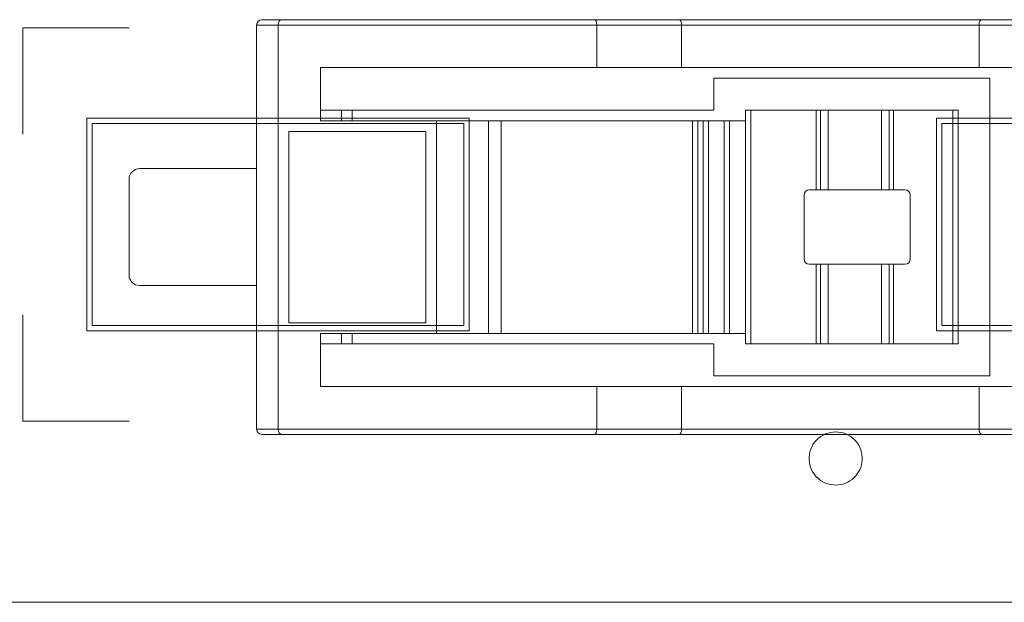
# Model space of a CAD drawing. Header units: inches. Extents: x 511 to 849, y 252 to 484.
# Tile 99 of 235: x 736.64 to 745.91, y 436.59 to 442.07. Entities that reach past the tile are written whole.
import ezdxf

# ---------------------------------------------------------------- set-up
doc = ezdxf.new("R2010")
doc.units = ezdxf.units.IN
doc.header["$MEASUREMENT"] = 0
doc.layers.add('1', color=7, linetype='Continuous')

# ---------------------------------------------------------------- blocks, each defined once
blk = doc.blocks.new('block 273')
at = {"layer": '1', "color": 155, "lineweight": 18, "true_color": 0x4c7299}
blk.add_lwpolyline([(739.7682, 441.1154), (739.7682, 441.2154)], dxfattribs=at)
blk = doc.blocks.new('block 276')
at = {"layer": '1', "color": 155, "lineweight": 18, "true_color": 0x4c7299}
blk.add_lwpolyline([(739.7682, 439.0154), (739.7682, 439.1154)], dxfattribs=at)
blk = doc.blocks.new('block 277')
at = {"layer": '1', "color": 155, "lineweight": 18, "true_color": 0x4c7299}
blk.add_lwpolyline([(738.8681, 439.5654), (737.7682, 439.5654)], dxfattribs=at)
blk = doc.blocks.new('block 278')
at = {"layer": '1', "color": 155, "lineweight": 18, "true_color": 0x4c7299}
blk.add_lwpolyline([(737.6682, 439.6654), (737.6682, 440.5654)], dxfattribs=at)
blk = doc.blocks.new('block 279')
at = {"layer": '1', "color": 155, "lineweight": 18, "true_color": 0x4c7299}
blk.add_lwpolyline([(737.7682, 440.6654), (738.8681, 440.6654)], dxfattribs=at)
blk = doc.blocks.new('block 578')
at = {"layer": '1', "color": 155, "lineweight": 18, "true_color": 0x4c7299}
blk.add_lwpolyline([(744.071, 439.7654), (744.1339, 439.7654)], dxfattribs=at)
blk = doc.blocks.new('block 579')
at = {"layer": '1', "color": 155, "lineweight": 13, "true_color": 0x4c7299}
blk.add_lwpolyline([(744.1339, 439.0154), (744.1339, 439.7654)], dxfattribs=at)
blk = doc.blocks.new('block 580')
at = {"layer": '1', "color": 155, "lineweight": 18, "true_color": 0x4c7299}
blk.add_lwpolyline([(744.1339, 439.0154), (743.521, 439.0154)], dxfattribs=at)
blk = doc.blocks.new('block 581')
at = {"layer": '1', "color": 155, "lineweight": 13, "true_color": 0x4c7299}
blk.add_lwpolyline([(743.521, 441.2154), (743.521, 439.0154)], dxfattribs=at)
blk = doc.blocks.new('block 582')
at = {"layer": '1', "color": 155, "lineweight": 18, "true_color": 0x4c7299}
blk.add_lwpolyline([(743.521, 441.2154), (744.1339, 441.2154)], dxfattribs=at)
blk = doc.blocks.new('block 583')
at = {"layer": '1', "color": 155, "lineweight": 13, "true_color": 0x4c7299}
blk.add_lwpolyline([(744.1339, 440.4654), (744.1339, 441.2154)], dxfattribs=at)
blk = doc.blocks.new('block 584')
at = {"layer": '1', "color": 155, "lineweight": 18, "true_color": 0x4c7299}
blk.add_lwpolyline([(744.1339, 440.4654), (744.071, 440.4654)], dxfattribs=at)
blk = doc.blocks.new('block 585')
at = {"layer": '1', "color": 155, "lineweight": 18, "true_color": 0x4c7299}
blk.add_lwpolyline([(744.021, 440.4154), (744.021, 439.8154)], dxfattribs=at)
blk = doc.blocks.new('block 586')
at = {"layer": '1', "color": 155, "lineweight": 13, "true_color": 0x4c7299}
blk.add_lwpolyline([(744.8648, 441.2154), (744.8648, 440.4654)], dxfattribs=at)
blk = doc.blocks.new('block 587')
at = {"layer": '1', "color": 155, "lineweight": 18, "true_color": 0x4c7299}
blk.add_lwpolyline([(744.8648, 441.2154), (745.421, 441.2154)], dxfattribs=at)
blk = doc.blocks.new('block 588')
at = {"layer": '1', "color": 155, "lineweight": 13, "true_color": 0x4c7299}
blk.add_lwpolyline([(745.421, 439.0154), (745.421, 441.2154)], dxfattribs=at)
blk = doc.blocks.new('block 589')
at = {"layer": '1', "color": 155, "lineweight": 18, "true_color": 0x4c7299}
blk.add_lwpolyline([(745.421, 439.0154), (744.8648, 439.0154)], dxfattribs=at)
blk = doc.blocks.new('block 590')
at = {"layer": '1', "color": 155, "lineweight": 13, "true_color": 0x4c7299}
blk.add_lwpolyline([(744.8648, 439.7654), (744.8648, 439.0154)], dxfattribs=at)
blk = doc.blocks.new('block 591')
at = {"layer": '1', "color": 155, "lineweight": 18, "true_color": 0x4c7299}
blk.add_lwpolyline([(744.8648, 439.7654), (744.971, 439.7654)], dxfattribs=at)
blk = doc.blocks.new('block 592')
at = {"layer": '1', "color": 155, "lineweight": 18, "true_color": 0x4c7299}
blk.add_lwpolyline([(745.021, 439.8154), (745.021, 440.4154)], dxfattribs=at)
blk = doc.blocks.new('block 593')
at = {"layer": '1', "color": 155, "lineweight": 18, "true_color": 0x4c7299}
blk.add_lwpolyline([(744.971, 440.4654), (744.8648, 440.4654)], dxfattribs=at)
blk = doc.blocks.new('block 594')
at = {"layer": '1', "color": 155, "lineweight": 13, "true_color": 0x4c7299}
blk.add_lwpolyline([(744.1772, 439.7654), (744.1772, 439.0154)], dxfattribs=at)
blk = doc.blocks.new('block 595')
at = {"layer": '1', "color": 155, "lineweight": 18, "true_color": 0x4c7299}
blk.add_lwpolyline([(744.1772, 439.0154), (744.1339, 439.0154)], dxfattribs=at)
blk = doc.blocks.new('block 596')
at = {"layer": '1', "color": 155, "lineweight": 18, "true_color": 0x4c7299}
blk.add_lwpolyline([(744.1339, 439.7654), (744.1772, 439.7654)], dxfattribs=at)
blk = doc.blocks.new('block 597')
at = {"layer": '1', "color": 155, "lineweight": 18, "true_color": 0x4c7299}
blk.add_lwpolyline([(744.8648, 439.0154), (744.8215, 439.0154)], dxfattribs=at)
blk = doc.blocks.new('block 598')
at = {"layer": '1', "color": 155, "lineweight": 13, "true_color": 0x4c7299}
blk.add_lwpolyline([(744.8215, 439.0154), (744.8215, 439.7654)], dxfattribs=at)
blk = doc.blocks.new('block 599')
at = {"layer": '1', "color": 155, "lineweight": 18, "true_color": 0x4c7299}
blk.add_lwpolyline([(744.8215, 439.7654), (744.8648, 439.7654)], dxfattribs=at)
blk = doc.blocks.new('block 600')
at = {"layer": '1', "color": 155, "lineweight": 18, "true_color": 0x4c7299}
blk.add_lwpolyline([(744.1339, 441.2154), (744.1772, 441.2154)], dxfattribs=at)
blk = doc.blocks.new('block 601')
at = {"layer": '1', "color": 155, "lineweight": 13, "true_color": 0x4c7299}
blk.add_lwpolyline([(744.1772, 441.2154), (744.1772, 440.4654)], dxfattribs=at)
blk = doc.blocks.new('block 602')
at = {"layer": '1', "color": 155, "lineweight": 18, "true_color": 0x4c7299}
blk.add_lwpolyline([(744.1772, 440.4654), (744.1339, 440.4654)], dxfattribs=at)
blk = doc.blocks.new('block 603')
at = {"layer": '1', "color": 155, "lineweight": 13, "true_color": 0x4c7299}
blk.add_lwpolyline([(744.8215, 440.4654), (744.8215, 441.2154)], dxfattribs=at)
blk = doc.blocks.new('block 604')
at = {"layer": '1', "color": 155, "lineweight": 18, "true_color": 0x4c7299}
blk.add_lwpolyline([(744.8215, 441.2154), (744.8648, 441.2154)], dxfattribs=at)
blk = doc.blocks.new('block 605')
at = {"layer": '1', "color": 155, "lineweight": 18, "true_color": 0x4c7299}
blk.add_lwpolyline([(744.8648, 440.4654), (744.8215, 440.4654)], dxfattribs=at)
blk = doc.blocks.new('block 606')
at = {"layer": '1', "color": 155, "lineweight": 18, "true_color": 0x4c7299}
blk.add_lwpolyline([(743.471, 439.0154), (743.471, 441.2154)], dxfattribs=at)
blk = doc.blocks.new('block 607')
at = {"layer": '1', "color": 155, "lineweight": 18, "true_color": 0x4c7299}
blk.add_lwpolyline([(743.471, 439.0154), (743.521, 439.0154)], dxfattribs=at)
blk = doc.blocks.new('block 608')
at = {"layer": '1', "color": 155, "lineweight": 18, "true_color": 0x4c7299}
blk.add_lwpolyline([(743.471, 441.2154), (743.521, 441.2154)], dxfattribs=at)
blk = doc.blocks.new('block 609')
at = {"layer": '1', "color": 155, "lineweight": 18, "true_color": 0x4c7299}
blk.add_lwpolyline([(745.471, 441.2154), (745.471, 439.0154)], dxfattribs=at)
blk = doc.blocks.new('block 610')
at = {"layer": '1', "color": 155, "lineweight": 18, "true_color": 0x4c7299}
blk.add_lwpolyline([(745.471, 439.0154), (745.421, 439.0154)], dxfattribs=at)
blk = doc.blocks.new('block 611')
at = {"layer": '1', "color": 155, "lineweight": 18, "true_color": 0x4c7299}
blk.add_lwpolyline([(745.471, 441.2154), (745.421, 441.2154)], dxfattribs=at)
blk = doc.blocks.new('block 612')
at = {"layer": '1', "color": 155, "lineweight": 18, "true_color": 0x4c7299}
blk.add_lwpolyline([(744.7493, 439.7654), (744.7493, 439.0154)], dxfattribs=at)
blk = doc.blocks.new('block 613')
at = {"layer": '1', "color": 155, "lineweight": 18, "true_color": 0x4c7299}
blk.add_lwpolyline([(744.8215, 439.0154), (744.7493, 439.0154)], dxfattribs=at)
blk = doc.blocks.new('block 614')
at = {"layer": '1', "color": 155, "lineweight": 18, "true_color": 0x4c7299}
blk.add_lwpolyline([(744.7493, 439.7654), (744.8215, 439.7654)], dxfattribs=at)
blk = doc.blocks.new('block 615')
at = {"layer": '1', "color": 155, "lineweight": 18, "true_color": 0x4c7299}
blk.add_lwpolyline([(744.2493, 441.2154), (744.2493, 440.4654)], dxfattribs=at)
blk = doc.blocks.new('block 616')
at = {"layer": '1', "color": 155, "lineweight": 18, "true_color": 0x4c7299}
blk.add_lwpolyline([(744.1772, 441.2154), (744.2493, 441.2154)], dxfattribs=at)
blk = doc.blocks.new('block 617')
at = {"layer": '1', "color": 155, "lineweight": 18, "true_color": 0x4c7299}
blk.add_lwpolyline([(744.2493, 440.4654), (744.1772, 440.4654)], dxfattribs=at)
blk = doc.blocks.new('block 618')
at = {"layer": '1', "color": 155, "lineweight": 18, "true_color": 0x4c7299}
blk.add_lwpolyline([(744.7493, 441.2154), (744.7493, 440.4654)], dxfattribs=at)
blk = doc.blocks.new('block 619')
at = {"layer": '1', "color": 155, "lineweight": 18, "true_color": 0x4c7299}
blk.add_lwpolyline([(744.7493, 441.2154), (744.8215, 441.2154)], dxfattribs=at)
blk = doc.blocks.new('block 620')
at = {"layer": '1', "color": 155, "lineweight": 18, "true_color": 0x4c7299}
blk.add_lwpolyline([(744.8215, 440.4654), (744.7493, 440.4654)], dxfattribs=at)
blk = doc.blocks.new('block 621')
at = {"layer": '1', "color": 155, "lineweight": 18, "true_color": 0x4c7299}
blk.add_lwpolyline([(744.2493, 439.7654), (744.2493, 439.0154)], dxfattribs=at)
blk = doc.blocks.new('block 622')
at = {"layer": '1', "color": 155, "lineweight": 18, "true_color": 0x4c7299}
blk.add_lwpolyline([(744.2493, 439.0154), (744.1772, 439.0154)], dxfattribs=at)
blk = doc.blocks.new('block 623')
at = {"layer": '1', "color": 155, "lineweight": 18, "true_color": 0x4c7299}
blk.add_lwpolyline([(744.1772, 439.7654), (744.2493, 439.7654)], dxfattribs=at)
blk = doc.blocks.new('block 624')
at = {"layer": '1', "color": 155, "lineweight": 18, "true_color": 0x4c7299}
blk.add_lwpolyline([(744.2493, 441.2154), (744.7493, 441.2154)], dxfattribs=at)
blk = doc.blocks.new('block 625')
at = {"layer": '1', "color": 155, "lineweight": 18, "true_color": 0x4c7299}
blk.add_lwpolyline([(744.7493, 440.4654), (744.2493, 440.4654)], dxfattribs=at)
blk = doc.blocks.new('block 626')
at = {"layer": '1', "color": 155, "lineweight": 18, "true_color": 0x4c7299}
blk.add_lwpolyline([(744.7493, 439.0154), (744.2493, 439.0154)], dxfattribs=at)
blk = doc.blocks.new('block 627')
at = {"layer": '1', "color": 155, "lineweight": 18, "true_color": 0x4c7299}
blk.add_lwpolyline([(744.2493, 439.7654), (744.7493, 439.7654)], dxfattribs=at)
blk = doc.blocks.new('block 629')
at = {"layer": '1', "color": 155, "lineweight": 18, "true_color": 0x4c7299}
blk.add_lwpolyline([(745.6682, 441.6154), (745.6682, 442.0154)], dxfattribs=at)
blk = doc.blocks.new('block 630')
at = {"layer": '1', "color": 155, "lineweight": 18, "true_color": 0x4c7299}
blk.add_lwpolyline([(745.6682, 441.6154), (746.1682, 441.6154)], dxfattribs=at)
blk = doc.blocks.new('block 631')
at = {"layer": '1', "color": 155, "lineweight": 13, "true_color": 0x4c7299}
blk.add_lwpolyline([(745.6682, 438.2154), (746.1682, 438.2154)], dxfattribs=at)
blk = doc.blocks.new('block 632')
at = {"layer": '1', "color": 155, "lineweight": 18, "true_color": 0x4c7299}
blk.add_lwpolyline([(746.1984, 438.1654), (745.6984, 438.1654)], dxfattribs=at)
blk = doc.blocks.new('block 633')
at = {"layer": '1', "color": 155, "lineweight": 18, "true_color": 0x4c7299}
blk.add_lwpolyline([(742.8682, 438.2154), (742.8682, 438.6154)], dxfattribs=at)
blk = doc.blocks.new('block 634')
at = {"layer": '1', "color": 155, "lineweight": 18, "true_color": 0x4c7299}
blk.add_lwpolyline([(742.8682, 438.6154), (742.071, 438.6154)], dxfattribs=at)
blk = doc.blocks.new('block 635')
at = {"layer": '1', "color": 155, "lineweight": 13, "true_color": 0x4c7299}
blk.add_lwpolyline([(741.0514, 441.1154), (741.0514, 439.1154)], dxfattribs=at)
blk = doc.blocks.new('block 636')
at = {"layer": '1', "color": 155, "lineweight": 18, "true_color": 0x4c7299}
blk.add_lwpolyline([(741.0514, 439.1154), (740.5611, 439.1154)], dxfattribs=at)
blk = doc.blocks.new('block 637')
at = {"layer": '1', "color": 155, "lineweight": 18, "true_color": 0x4c7299}
blk.add_lwpolyline([(740.5611, 441.1154), (741.0514, 441.1154)], dxfattribs=at)
blk = doc.blocks.new('block 652')
at = {"layer": '1', "color": 155, "lineweight": 18, "true_color": 0x4c7299}
blk.add_lwpolyline([(742.0477, 438.1654), (739.1035, 438.1654)], dxfattribs=at)
blk = doc.blocks.new('block 653')
at = {"layer": '1', "color": 155, "lineweight": 18, "true_color": 0x4c7299}
blk.add_lwpolyline([(742.0477, 442.0654), (742.8449, 442.0654)], dxfattribs=at)
blk = doc.blocks.new('block 654')
at = {"layer": '1', "color": 155, "lineweight": 13, "true_color": 0x4c7299}
blk.add_lwpolyline([(742.8682, 442.0154), (742.071, 442.0154)], dxfattribs=at)
blk = doc.blocks.new('block 655')
at = {"layer": '1', "color": 155, "lineweight": 18, "true_color": 0x4c7299}
blk.add_lwpolyline([(742.8682, 441.6154), (742.8682, 442.0154)], dxfattribs=at)
blk = doc.blocks.new('block 656')
at = {"layer": '1', "color": 155, "lineweight": 18, "true_color": 0x4c7299}
blk.add_lwpolyline([(742.071, 441.6154), (742.071, 442.0154)], dxfattribs=at)
blk = doc.blocks.new('block 657')
at = {"layer": '1', "color": 155, "lineweight": 18, "true_color": 0x4c7299}
blk.add_lwpolyline([(742.071, 441.6154), (742.8682, 441.6154)], dxfattribs=at)
blk = doc.blocks.new('block 660')
at = {"layer": '1', "color": 155, "lineweight": 18, "true_color": 0x4c7299}
blk.add_lwpolyline([(739.1035, 442.0654), (742.0477, 442.0654)], dxfattribs=at)
blk = doc.blocks.new('block 661')
at = {"layer": '1', "color": 155, "lineweight": 18, "true_color": 0x4c7299}
blk.add_lwpolyline([(745.6682, 438.2154), (745.6682, 438.6154)], dxfattribs=at)
blk = doc.blocks.new('block 662')
at = {"layer": '1', "color": 155, "lineweight": 18, "true_color": 0x4c7299}
blk.add_lwpolyline([(746.1682, 438.6154), (745.6682, 438.6154)], dxfattribs=at)
blk = doc.blocks.new('block 663')
at = {"layer": '1', "color": 155, "lineweight": 18, "true_color": 0x4c7299}
blk.add_lwpolyline([(739.171, 441.0154), (739.171, 439.2154)], dxfattribs=at)
blk = doc.blocks.new('block 664')
at = {"layer": '1', "color": 155, "lineweight": 18, "true_color": 0x4c7299}
blk.add_lwpolyline([(739.171, 439.2154), (740.4611, 439.2154)], dxfattribs=at)
blk = doc.blocks.new('block 665')
at = {"layer": '1', "color": 155, "lineweight": 18, "true_color": 0x4c7299}
blk.add_lwpolyline([(740.4611, 439.2154), (740.4611, 441.0154)], dxfattribs=at)
blk = doc.blocks.new('block 666')
at = {"layer": '1', "color": 155, "lineweight": 18, "true_color": 0x4c7299}
blk.add_lwpolyline([(740.4611, 441.0154), (739.171, 441.0154)], dxfattribs=at)
blk = doc.blocks.new('block 667')
at = {"layer": '1', "color": 155, "lineweight": 18, "true_color": 0x4c7299}
blk.add_lwpolyline([(739.471, 439.1154), (739.471, 438.6154)], dxfattribs=at)
blk = doc.blocks.new('block 668')
at = {"layer": '1', "color": 155, "lineweight": 18, "true_color": 0x4c7299}
blk.add_lwpolyline([(742.071, 438.2154), (742.071, 438.6154)], dxfattribs=at)
blk = doc.blocks.new('block 669')
at = {"layer": '1', "color": 155, "lineweight": 13, "true_color": 0x4c7299}
blk.add_lwpolyline([(739.071, 438.2154), (742.071, 438.2154)], dxfattribs=at)
blk = doc.blocks.new('block 670')
at = {"layer": '1', "color": 155, "lineweight": 18, "true_color": 0x4c7299}
blk.add_lwpolyline([(739.071, 438.2154), (739.071, 442.0154)], dxfattribs=at)
blk = doc.blocks.new('block 671')
at = {"layer": '1', "color": 155, "lineweight": 13, "true_color": 0x4c7299}
blk.add_lwpolyline([(742.071, 442.0154), (739.071, 442.0154)], dxfattribs=at)
blk = doc.blocks.new('block 672')
at = {"layer": '1', "color": 155, "lineweight": 18, "true_color": 0x4c7299}
blk.add_lwpolyline([(739.471, 441.6154), (739.471, 441.1154)], dxfattribs=at)
blk = doc.blocks.new('block 673')
at = {"layer": '1', "color": 155, "lineweight": 13, "true_color": 0x4c7299}
blk.add_lwpolyline([(740.5611, 439.1154), (740.5611, 441.1154)], dxfattribs=at)
blk = doc.blocks.new('block 674')
at = {"layer": '1', "color": 155, "lineweight": 18, "true_color": 0x4c7299}
blk.add_lwpolyline([(740.5611, 439.1154), (739.471, 439.1154)], dxfattribs=at)
blk = doc.blocks.new('block 675')
at = {"layer": '1', "color": 155, "lineweight": 18, "true_color": 0x4c7299}
blk.add_lwpolyline([(742.071, 441.6154), (739.471, 441.6154)], dxfattribs=at)
blk = doc.blocks.new('block 676')
at = {"layer": '1', "color": 155, "lineweight": 18, "true_color": 0x4c7299}
blk.add_lwpolyline([(739.471, 441.1154), (740.5611, 441.1154)], dxfattribs=at)
blk = doc.blocks.new('block 677')
at = {"layer": '1', "color": 155, "lineweight": 18, "true_color": 0x4c7299}
blk.add_lwpolyline([(739.471, 438.6154), (742.071, 438.6154)], dxfattribs=at)
blk = doc.blocks.new('block 678')
at = {"layer": '1', "color": 155, "lineweight": 18, "true_color": 0x4c7299}
blk.add_lwpolyline([(745.6984, 442.0654), (746.1984, 442.0654)], dxfattribs=at)
blk = doc.blocks.new('block 679')
at = {"layer": '1', "color": 155, "lineweight": 13, "true_color": 0x4c7299}
blk.add_lwpolyline([(746.1682, 442.0154), (745.6682, 442.0154)], dxfattribs=at)
blk = doc.blocks.new('block 680')
at = {"layer": '1', "color": 155, "lineweight": 13, "true_color": 0x4c7299}
blk.add_lwpolyline([(742.071, 438.2154), (742.8682, 438.2154)], dxfattribs=at)
blk = doc.blocks.new('block 681')
at = {"layer": '1', "color": 155, "lineweight": 18, "true_color": 0x4c7299}
blk.add_lwpolyline([(742.8449, 438.1654), (742.0477, 438.1654)], dxfattribs=at)
blk = doc.blocks.new('block 685')
at = {"layer": '1', "color": 155, "lineweight": 13, "true_color": 0x4c7299}
blk.add_lwpolyline([(738.8682, 438.2154), (739.071, 438.2154)], dxfattribs=at)
blk = doc.blocks.new('block 686')
at = {"layer": '1', "color": 155, "lineweight": 18, "true_color": 0x4c7299}
blk.add_lwpolyline([(738.8682, 438.2154), (738.8682, 442.0154)], dxfattribs=at)
blk = doc.blocks.new('block 687')
at = {"layer": '1', "color": 155, "lineweight": 13, "true_color": 0x4c7299}
blk.add_lwpolyline([(739.071, 442.0154), (738.8682, 442.0154)], dxfattribs=at)
blk = doc.blocks.new('block 691')
at = {"layer": '1', "color": 155, "lineweight": 18, "true_color": 0x4c7299}
blk.add_lwpolyline([(738.9182, 442.0654), (739.1035, 442.0654)], dxfattribs=at)
blk = doc.blocks.new('block 692')
at = {"layer": '1', "color": 155, "lineweight": 18, "true_color": 0x4c7299}
blk.add_lwpolyline([(739.1035, 438.1654), (738.9182, 438.1654)], dxfattribs=at)
blk = doc.blocks.new('block 699')
at = {"layer": '1', "color": 155, "lineweight": 13, "true_color": 0x4c7299}
blk.add_lwpolyline([(743.321, 441.1154), (743.321, 439.1154)], dxfattribs=at)
blk = doc.blocks.new('block 700')
at = {"layer": '1', "color": 155, "lineweight": 18, "true_color": 0x4c7299}
blk.add_lwpolyline([(743.321, 439.1154), (743.471, 439.1154)], dxfattribs=at)
blk = doc.blocks.new('block 701')
at = {"layer": '1', "color": 155, "lineweight": 18, "true_color": 0x4c7299}
blk.add_lwpolyline([(743.471, 441.1154), (743.321, 441.1154)], dxfattribs=at)
blk = doc.blocks.new('block 702')
at = {"layer": '1', "color": 155, "lineweight": 18, "true_color": 0x4c7299}
blk.add_lwpolyline([(743.271, 439.1154), (743.271, 441.1154)], dxfattribs=at)
blk = doc.blocks.new('block 703')
at = {"layer": '1', "color": 155, "lineweight": 18, "true_color": 0x4c7299}
blk.add_lwpolyline([(743.271, 439.1154), (743.321, 439.1154)], dxfattribs=at)
blk = doc.blocks.new('block 704')
at = {"layer": '1', "color": 155, "lineweight": 18, "true_color": 0x4c7299}
blk.add_lwpolyline([(743.271, 441.1154), (743.321, 441.1154)], dxfattribs=at)
blk = doc.blocks.new('block 705')
at = {"layer": '1', "color": 155, "lineweight": 18, "true_color": 0x4c7299}
blk.add_lwpolyline([(743.121, 439.1154), (743.271, 439.1154)], dxfattribs=at)
blk = doc.blocks.new('block 706')
at = {"layer": '1', "color": 155, "lineweight": 18, "true_color": 0x4c7299}
blk.add_lwpolyline([(743.271, 441.1154), (743.121, 441.1154)], dxfattribs=at)
blk = doc.blocks.new('block 707')
at = {"layer": '1', "color": 155, "lineweight": 13, "true_color": 0x4c7299}
blk.add_lwpolyline([(743.121, 441.1154), (743.121, 439.1154)], dxfattribs=at)
blk = doc.blocks.new('block 708')
at = {"layer": '1', "color": 155, "lineweight": 18, "true_color": 0x4c7299}
blk.add_lwpolyline([(743.071, 439.1154), (743.071, 441.1154)], dxfattribs=at)
blk = doc.blocks.new('block 709')
at = {"layer": '1', "color": 155, "lineweight": 18, "true_color": 0x4c7299}
blk.add_lwpolyline([(743.071, 439.1154), (743.121, 439.1154)], dxfattribs=at)
blk = doc.blocks.new('block 710')
at = {"layer": '1', "color": 155, "lineweight": 18, "true_color": 0x4c7299}
blk.add_lwpolyline([(743.071, 441.1154), (743.121, 441.1154)], dxfattribs=at)
blk = doc.blocks.new('block 711')
at = {"layer": '1', "color": 155, "lineweight": 18, "true_color": 0x4c7299}
blk.add_lwpolyline([(741.171, 441.1154), (741.171, 439.1154)], dxfattribs=at)
blk = doc.blocks.new('block 712')
at = {"layer": '1', "color": 155, "lineweight": 18, "true_color": 0x4c7299}
blk.add_lwpolyline([(741.171, 439.1154), (741.0514, 439.1154)], dxfattribs=at)
blk = doc.blocks.new('block 713')
at = {"layer": '1', "color": 155, "lineweight": 18, "true_color": 0x4c7299}
blk.add_lwpolyline([(741.171, 441.1154), (741.0514, 441.1154)], dxfattribs=at)
blk = doc.blocks.new('block 714')
at = {"layer": '1', "color": 155, "lineweight": 18, "true_color": 0x4c7299}
blk.add_lwpolyline([(743.021, 439.1154), (743.071, 439.1154)], dxfattribs=at)
blk = doc.blocks.new('block 715')
at = {"layer": '1', "color": 155, "lineweight": 18, "true_color": 0x4c7299}
blk.add_lwpolyline([(743.071, 441.1154), (743.021, 441.1154)], dxfattribs=at)
blk = doc.blocks.new('block 716')
at = {"layer": '1', "color": 155, "lineweight": 13, "true_color": 0x4c7299}
blk.add_lwpolyline([(743.021, 441.1154), (743.021, 439.1154)], dxfattribs=at)
blk = doc.blocks.new('block 717')
at = {"layer": '1', "color": 155, "lineweight": 18, "true_color": 0x4c7299}
blk.add_lwpolyline([(742.971, 439.1154), (742.971, 441.1154)], dxfattribs=at)
blk = doc.blocks.new('block 718')
at = {"layer": '1', "color": 155, "lineweight": 18, "true_color": 0x4c7299}
blk.add_lwpolyline([(742.971, 439.1154), (743.021, 439.1154)], dxfattribs=at)
blk = doc.blocks.new('block 719')
at = {"layer": '1', "color": 155, "lineweight": 18, "true_color": 0x4c7299}
blk.add_lwpolyline([(742.971, 441.1154), (743.021, 441.1154)], dxfattribs=at)
blk = doc.blocks.new('block 724')
at = {"layer": '1', "color": 155, "lineweight": 18, "true_color": 0x4c7299}
blk.add_lwpolyline([(742.8449, 442.0654), (745.6984, 442.0654)], dxfattribs=at)
blk = doc.blocks.new('block 725')
at = {"layer": '1', "color": 155, "lineweight": 18, "true_color": 0x4c7299}
blk.add_lwpolyline([(745.6682, 438.6154), (742.8682, 438.6154)], dxfattribs=at)
blk = doc.blocks.new('block 726')
at = {"layer": '1', "color": 155, "lineweight": 13, "true_color": 0x4c7299}
blk.add_lwpolyline([(742.8682, 438.2154), (745.6682, 438.2154)], dxfattribs=at)
blk = doc.blocks.new('block 727')
at = {"layer": '1', "color": 155, "lineweight": 18, "true_color": 0x4c7299}
blk.add_lwpolyline([(745.6984, 438.1654), (742.8449, 438.1654)], dxfattribs=at)
blk = doc.blocks.new('block 728')
at = {"layer": '1', "color": 155, "lineweight": 13, "true_color": 0x4c7299}
blk.add_lwpolyline([(745.6682, 442.0154), (742.8682, 442.0154)], dxfattribs=at)
blk = doc.blocks.new('block 729')
at = {"layer": '1', "color": 155, "lineweight": 18, "true_color": 0x4c7299}
blk.add_lwpolyline([(742.8682, 441.6154), (745.6682, 441.6154)], dxfattribs=at)
blk = doc.blocks.new('block 730')
at = {"layer": '1', "color": 155, "lineweight": 18, "true_color": 0x4c7299}
blk.add_lwpolyline([(742.971, 439.1154), (741.171, 439.1154)], dxfattribs=at)
blk = doc.blocks.new('block 731')
at = {"layer": '1', "color": 155, "lineweight": 18, "true_color": 0x4c7299}
blk.add_lwpolyline([(741.171, 441.1154), (742.971, 441.1154)], dxfattribs=at)
blk = doc.blocks.new('block 732')
at = {"layer": '1', "color": 155, "lineweight": 18, "true_color": 0x4c7299}
blk.add_lwpolyline([(743.171, 439.0154), (743.171, 438.7154)], dxfattribs=at)
blk = doc.blocks.new('block 733')
at = {"layer": '1', "color": 155, "lineweight": 18, "true_color": 0x4c7299}
blk.add_lwpolyline([(743.171, 438.7154), (745.771, 438.7154)], dxfattribs=at)
blk = doc.blocks.new('block 734')
at = {"layer": '1', "color": 155, "lineweight": 18, "true_color": 0x4c7299}
blk.add_lwpolyline([(745.771, 438.7154), (745.771, 441.5154)], dxfattribs=at)
blk = doc.blocks.new('block 735')
at = {"layer": '1', "color": 155, "lineweight": 18, "true_color": 0x4c7299}
blk.add_lwpolyline([(745.771, 441.5154), (743.171, 441.5154)], dxfattribs=at)
blk = doc.blocks.new('block 736')
at = {"layer": '1', "color": 155, "lineweight": 18, "true_color": 0x4c7299}
blk.add_lwpolyline([(743.171, 441.5154), (743.171, 441.2154)], dxfattribs=at)
blk = doc.blocks.new('block 737')
at = {"layer": '1', "color": 155, "lineweight": 18, "true_color": 0x4c7299}
blk.add_lwpolyline([(743.171, 441.2154), (739.471, 441.2154)], dxfattribs=at)
blk = doc.blocks.new('block 738')
at = {"layer": '1', "color": 155, "lineweight": 18, "true_color": 0x4c7299}
blk.add_lwpolyline([(739.471, 439.0154), (743.171, 439.0154)], dxfattribs=at)
blk = doc.blocks.new('block 745')
at = {"layer": '1', "color": 155, "lineweight": 18, "true_color": 0x4c7299}
blk.add_lwpolyline([(739.6682, 439.0154), (739.6682, 439.1154)], dxfattribs=at)
blk = doc.blocks.new('block 746')
at = {"layer": '1', "color": 155, "lineweight": 18, "true_color": 0x4c7299}
blk.add_lwpolyline([(739.6682, 441.1154), (739.6682, 441.2154)], dxfattribs=at)
blk = doc.blocks.new('block 1198')
at = {"layer": '1', "color": 18, "lineweight": 13, "true_color": 0x4c0000}
blk.add_lwpolyline([(774.3397, 436.5859), (672.5568, 436.5859)], dxfattribs=at)
blk = doc.blocks.new('block 1214')
at = {"layer": '1', "color": 18, "lineweight": 13, "true_color": 0x4c0000}
blk.add_lwpolyline([(774.3397, 436.5859), (672.5568, 436.5859)], dxfattribs=at)
blk = doc.blocks.new('block 3744')
at = {"layer": '1', "color": 155, "lineweight": 18, "true_color": 0x4c7299}
blk.add_open_spline([(737.7682, 440.6654), (737.7129, 440.6654), (737.6682, 440.6207), (737.6682, 440.5654)], degree=3, dxfattribs=at)
blk = doc.blocks.new('block 3745')
at = {"layer": '1', "color": 155, "lineweight": 18, "true_color": 0x4c7299}
blk.add_open_spline([(737.6682, 439.6654), (737.6682, 439.6102), (737.7129, 439.5654), (737.7682, 439.5654)], degree=3, dxfattribs=at)
blk = doc.blocks.new('block 3756')
at = {"layer": '1', "color": 155, "lineweight": 18, "true_color": 0x4c7299}
blk.add_open_spline([(744.071, 440.4654), (744.0434, 440.4654), (744.021, 440.4431), (744.021, 440.4154)], degree=3, dxfattribs=at)
blk = doc.blocks.new('block 3757')
at = {"layer": '1', "color": 155, "lineweight": 18, "true_color": 0x4c7299}
blk.add_open_spline([(744.021, 439.8154), (744.021, 439.7878), (744.0434, 439.7654), (744.071, 439.7654)], degree=3, dxfattribs=at)
blk = doc.blocks.new('block 3758')
at = {"layer": '1', "color": 155, "lineweight": 18, "true_color": 0x4c7299}
blk.add_open_spline([(744.971, 439.7654), (744.9986, 439.7654), (745.021, 439.7878), (745.021, 439.8154)], degree=3, dxfattribs=at)
blk = doc.blocks.new('block 3759')
at = {"layer": '1', "color": 155, "lineweight": 18, "true_color": 0x4c7299}
blk.add_open_spline([(745.021, 440.4154), (745.021, 440.4431), (744.9986, 440.4654), (744.971, 440.4654)], degree=3, dxfattribs=at)
blk = doc.blocks.new('block 3760')
at = {"layer": '1', "color": 155, "lineweight": 18, "true_color": 0x4c7299}
blk.add_open_spline([(738.9182, 442.0654), (738.8906, 442.0654), (738.8682, 442.0431), (738.8682, 442.0154)], degree=3, dxfattribs=at)
blk = doc.blocks.new('block 3761')
at = {"layer": '1', "color": 155, "lineweight": 18, "true_color": 0x4c7299}
blk.add_open_spline([(738.8682, 438.2154), (738.8682, 438.1878), (738.8906, 438.1654), (738.9182, 438.1654)], degree=3, dxfattribs=at)
blk = doc.blocks.new('block 3892')
at = {"layer": '1', "color": 155, "lineweight": 18, "true_color": 0x4c7299}
blk.add_open_spline([(745.6682, 438.2154), (745.6682, 438.1878), (745.6817, 438.1654), (745.6984, 438.1654)], degree=3, dxfattribs=at)
blk = doc.blocks.new('block 3893')
at = {"layer": '1', "color": 155, "lineweight": 18, "true_color": 0x4c7299}
blk.add_open_spline([(739.071, 438.2154), (739.071, 438.1878), (739.0856, 438.1654), (739.1035, 438.1654)], degree=3, dxfattribs=at)
blk = doc.blocks.new('block 3894')
at = {"layer": '1', "color": 155, "lineweight": 18, "true_color": 0x4c7299}
blk.add_open_spline([(742.8682, 442.0154), (742.8682, 442.0431), (742.8577, 442.0654), (742.8449, 442.0654)], degree=3, dxfattribs=at)
blk = doc.blocks.new('block 3895')
at = {"layer": '1', "color": 155, "lineweight": 18, "true_color": 0x4c7299}
blk.add_open_spline([(742.071, 442.0154), (742.071, 442.0431), (742.0606, 442.0654), (742.0477, 442.0654)], degree=3, dxfattribs=at)
blk = doc.blocks.new('block 3896')
at = {"layer": '1', "color": 155, "lineweight": 18, "true_color": 0x4c7299}
blk.add_open_spline([(739.1035, 442.0654), (739.0856, 442.0654), (739.071, 442.0431), (739.071, 442.0154)], degree=3, dxfattribs=at)
blk = doc.blocks.new('block 3898')
at = {"layer": '1', "color": 155, "lineweight": 18, "true_color": 0x4c7299}
blk.add_open_spline([(745.6984, 442.0654), (745.6817, 442.0654), (745.6682, 442.0431), (745.6682, 442.0154)], degree=3, dxfattribs=at)
blk = doc.blocks.new('block 3899')
at = {"layer": '1', "color": 155, "lineweight": 18, "true_color": 0x4c7299}
blk.add_open_spline([(742.8449, 438.1654), (742.8577, 438.1654), (742.8682, 438.1878), (742.8682, 438.2154)], degree=3, dxfattribs=at)
blk = doc.blocks.new('block 3900')
at = {"layer": '1', "color": 155, "lineweight": 18, "true_color": 0x4c7299}
blk.add_open_spline([(742.0477, 438.1654), (742.0606, 438.1654), (742.071, 438.1878), (742.071, 438.2154)], degree=3, dxfattribs=at)
blk = doc.blocks.new('block 4248')
at = {"layer": '1', "color": 155, "lineweight": 18, "true_color": 0x4c7299}
blk.add_lwpolyline([(774.3397, 436.5859), (672.5568, 436.5859)], dxfattribs=at)
blk = doc.blocks.new('block 4270')
at = {"layer": '1', "color": 18, "lineweight": 13, "true_color": 0x4c0000}
blk.add_lwpolyline([(770.501, 436.5859), (760.9018, 436.5859), (741.7033, 436.5859), (703.3063, 436.5859)], dxfattribs=at)
blk = doc.blocks.new('block 4448')
at = {"layer": '1', "color": 18, "lineweight": 13, "true_color": 0x4c0000}
blk.add_lwpolyline([(770.501, 436.5859), (760.9018, 436.5859), (741.7033, 436.5859), (703.3063, 436.5859)], dxfattribs=at)
blk = doc.blocks.new('block 4493')
at = {"layer": '1', "color": 18, "lineweight": 13, "true_color": 0x4c0000}
blk.add_lwpolyline([(744.3189, 438.1884), (744.3419, 438.1874), (744.3652, 438.1841), (744.3884, 438.1786), (744.4113, 438.1708), (744.4334, 438.1607), (744.4545, 438.1485), (744.4743, 438.1343), (744.4925, 438.1184), (744.5088, 438.101), (744.5233, 438.0825), (744.5356, 438.0631), (744.5462, 438.0426), (744.555, 438.0208), (744.5617, 437.9979), (744.5663, 437.9742), (744.5686, 437.9499), (744.5686, 437.9255), (744.5661, 437.9013), (744.5614, 437.8777), (744.5545, 437.8548), (744.5456, 437.8331), (744.535, 437.8127), (744.5225, 437.7933), (744.508, 437.7748), (744.4915, 437.7575), (744.4732, 437.7417), (744.4533, 437.7276), (744.4322, 437.7156), (744.41, 437.7056), (744.3871, 437.6979), (744.3638, 437.6925), (744.3406, 437.6894), (744.3176, 437.6884), (744.2944, 437.6896), (744.2706, 437.6931), (744.2466, 437.6991), (744.2227, 437.7077), (744.1994, 437.7189), (744.177, 437.7326), (744.156, 437.7488), (744.1367, 437.7673), (744.1195, 437.7876), (744.1047, 437.8095), (744.0925, 437.8325), (744.0828, 437.8562), (744.0758, 437.8802), (744.0713, 437.9041), (744.0691, 437.9276), (744.0692, 437.9506), (744.0715, 437.9741), (744.0761, 437.998), (744.0833, 438.022), (744.0931, 438.0457), (744.1055, 438.0687), (744.1205, 438.0905), (744.1377, 438.1107), (744.1571, 438.129), (744.1782, 438.1451), (744.2007, 438.1587), (744.2241, 438.1697), (744.248, 438.1782), (744.272, 438.184), (744.2957, 438.1874), (744.3189, 438.1884)], dxfattribs=at)
blk = doc.blocks.new('block 4497')
at = {"layer": '1', "color": 18, "lineweight": 13, "true_color": 0x4c0000}
blk.add_open_spline([(737.6689, 438.2884), (737.3356, 438.2884), (737.0022, 438.2884), (736.6689, 438.2884), (736.6689, 438.6218), (736.6689, 438.9551), (736.6689, 439.2884)], degree=3, knots=[0, 0, 0, 0, 1, 1, 1, 2, 2, 2, 2], dxfattribs=at)
blk = doc.blocks.new('block 4498')
at = {"layer": '1', "color": 18, "lineweight": 13, "true_color": 0x4c0000}
blk.add_open_spline([(736.6689, 440.9884), (736.6689, 441.3218), (736.6689, 441.6551), (736.6689, 441.9884), (737.0022, 441.9884), (737.3356, 441.9884), (737.6689, 441.9884)], degree=3, knots=[0, 0, 0, 0, 1, 1, 1, 2, 2, 2, 2], dxfattribs=at)
blk = doc.blocks.new('block 4499')
at = {"layer": '1', "color": 18, "lineweight": 13, "true_color": 0x4c0000}
blk.add_open_spline([(740.8189, 439.1884), (739.6522, 439.1884), (738.4856, 439.1884), (737.3189, 439.1884), (737.3189, 439.8218), (737.3189, 440.4551), (737.3189, 441.0884), (738.4856, 441.0884), (739.6522, 441.0884), (740.8189, 441.0884), (740.8189, 440.4551), (740.8189, 439.8218), (740.8189, 439.1884)], degree=3, knots=[0, 0, 0, 0, 1, 1, 1, 2, 2, 2, 3, 3, 3, 4, 4, 4, 4], dxfattribs=at)
blk = doc.blocks.new('block 4500')
at = {"layer": '1', "color": 18, "lineweight": 13, "true_color": 0x4c0000}
blk.add_open_spline([(740.8689, 439.1384), (739.6689, 439.1384), (738.4689, 439.1384), (737.2689, 439.1384), (737.2689, 439.8051), (737.2689, 440.4718), (737.2689, 441.1384), (738.4689, 441.1384), (739.6689, 441.1384), (740.8689, 441.1384), (740.8689, 440.4718), (740.8689, 439.8051), (740.8689, 439.1384)], degree=3, knots=[0, 0, 0, 0, 1, 1, 1, 2, 2, 2, 3, 3, 3, 4, 4, 4, 4], dxfattribs=at)
blk = doc.blocks.new('block 4501')
at = {"layer": '1', "color": 18, "lineweight": 13, "true_color": 0x4c0000}
blk.add_open_spline([(745.3189, 441.0884), (747.3189, 441.0884), (749.3189, 441.0884), (751.3189, 441.0884), (751.3189, 440.4551), (751.3189, 439.8218), (751.3189, 439.1884), (749.3189, 439.1884), (747.3189, 439.1884), (745.3189, 439.1884), (745.3189, 439.8218), (745.3189, 440.4551), (745.3189, 441.0884)], degree=3, knots=[0, 0, 0, 0, 1, 1, 1, 2, 2, 2, 3, 3, 3, 4, 4, 4, 4], dxfattribs=at)
blk = doc.blocks.new('block 4502')
at = {"layer": '1', "color": 18, "lineweight": 13, "true_color": 0x4c0000}
blk.add_open_spline([(745.2689, 441.1384), (747.3022, 441.1384), (749.3356, 441.1384), (751.3689, 441.1384), (751.3689, 440.4718), (751.3689, 439.8051), (751.3689, 439.1384), (749.3356, 439.1384), (747.3022, 439.1384), (745.2689, 439.1384), (745.2689, 439.8051), (745.2689, 440.4718), (745.2689, 441.1384)], degree=3, knots=[0, 0, 0, 0, 1, 1, 1, 2, 2, 2, 3, 3, 3, 4, 4, 4, 4], dxfattribs=at)

msp = doc.modelspace()

# ---------------------------------------------------------------- block references
at = {"layer": '1'}
for name in ['block 4270', 'block 4448', 'block 3760', 'block 686', 'block 687', 'block 691', 'block 3896', 'block 670', 'block 671', 'block 660', 'block 653', 'block 3895', 'block 654', 'block 656', 'block 724', 'block 3894', 'block 655', 'block 728', 'block 3898', 'block 629', 'block 679', 'block 678', 'block 4498', 'block 672', 'block 675', 'block 657', 'block 729', 'block 630', 'block 735', 'block 736', 'block 734', 'block 737', 'block 746', 'block 273', 'block 606', 'block 608', 'block 581', 'block 582', 'block 583', 'block 600', 'block 601', 'block 616', 'block 615', 'block 624', 'block 618', 'block 619', 'block 603', 'block 604', 'block 586', 'block 587', 'block 588', 'block 611', 'block 609', 'block 4500', 'block 4499', 'block 676', 'block 637', 'block 673', 'block 635', 'block 713', 'block 711', 'block 731', 'block 717', 'block 719', 'block 715', 'block 716', 'block 708', 'block 710', 'block 706', 'block 707', 'block 702', 'block 704', 'block 699', 'block 701', 'block 4502', 'block 4501', 'block 663', 'block 666', 'block 665', 'block 3744', 'block 279', 'block 278', 'block 3756', 'block 584', 'block 602', 'block 617', 'block 625', 'block 620', 'block 605', 'block 593', 'block 3759', 'block 585', 'block 592', 'block 3757', 'block 3758', 'block 578', 'block 579', 'block 596', 'block 594', 'block 623', 'block 621', 'block 627', 'block 612', 'block 614', 'block 598', 'block 599', 'block 590', 'block 591', 'block 3745', 'block 277', 'block 4497', 'block 664', 'block 667', 'block 674', 'block 745', 'block 276', 'block 636', 'block 712', 'block 730', 'block 718', 'block 714', 'block 709', 'block 705', 'block 703', 'block 700', 'block 738', 'block 732', 'block 607', 'block 580', 'block 595', 'block 622', 'block 626', 'block 613', 'block 597', 'block 589', 'block 610', 'block 733', 'block 677', 'block 634', 'block 668', 'block 633', 'block 725', 'block 661', 'block 662', 'block 685', 'block 3761', 'block 669', 'block 3893', 'block 3900', 'block 680', 'block 3899', 'block 726', 'block 631', 'block 3892', 'block 692', 'block 652', 'block 681', 'block 727', 'block 4493', 'block 632', 'block 1198', 'block 1214', 'block 4248']:
    msp.add_blockref(name, (0, 0), dxfattribs=at)

doc.saveas('drawing.dxf')
